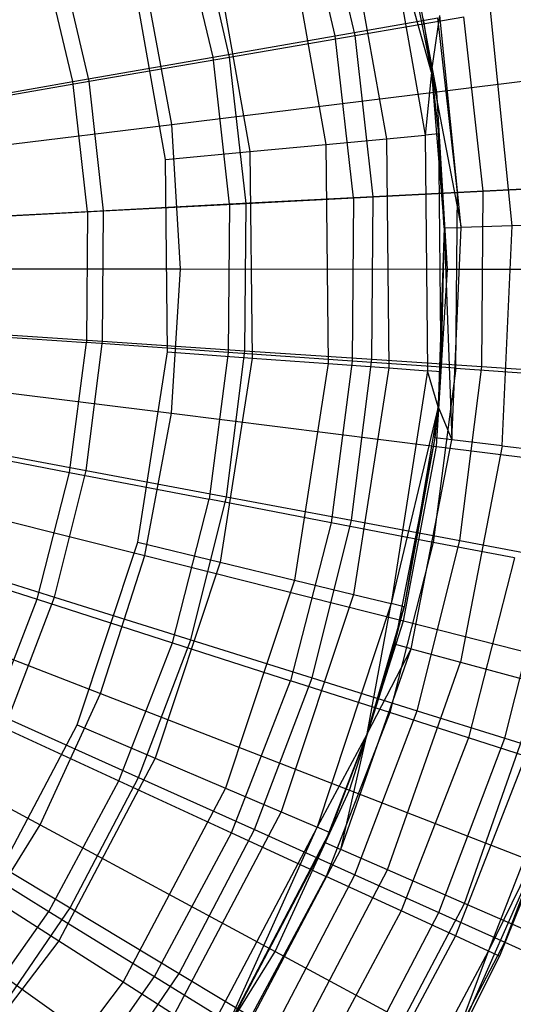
# Model space of a CAD drawing. Extents: x 0.1 to 26.5, y -19.1 to 0.
# Tile 148 of 256: x 14.423 to 14.963, y -12.584 to -11.507. Entities that reach past the tile are written whole.
import ezdxf

# ---------------------------------------------------------------- set-up
doc = ezdxf.new("R2010")
doc.units = 0
doc.header["$LTSCALE"] = 2.54
doc.layers.get('0').update_dxf_attribs({"linetype": 'CONTINUOUS'})

# ---------------------------------------------------------------- blocks, each defined once
blk = doc.blocks.new('7777_STL')
at = {"color": 0}
for p, q in [((14.7683, -11.5248, 26.4234), (14.7272, -11.3512, 26.4234)), ((14.7683, -11.5248, 26.4234), (14.7272, -11.3512, 26.4234)), ((14.79, -11.5244, 26.284), (14.7496, -11.3516, 26.284)), ((14.79, -11.5244, 26.284), (14.7496, -11.3516, 26.284)), ((14.8736, -11.5649, 30.461), (14.8216, -11.3796, 30.3683)), ((14.8216, -11.3796, 30.3683), (14.8667, -11.6334, 30.3683)), ((14.8736, -11.5649, 30.461), (14.8216, -11.3796, 30.3683)), ((14.8216, -11.3796, 30.3683), (14.8667, -11.6334, 30.3683)), ((14.8358, -11.3759, 30.461), (14.8736, -11.5649, 30.461)), ((14.8358, -11.3759, 30.461), (14.8736, -11.5649, 30.461)), ((14.6346, -11.5481, 26.2518), (14.5972, -11.3905, 26.2518)), ((14.6346, -11.5481, 26.2518), (14.5972, -11.3905, 26.2518)), ((14.6528, -11.548, 26.1246), (14.6162, -11.3912, 26.1246)), ((14.6528, -11.548, 26.1246), (14.6162, -11.3912, 26.1246)), ((14.7804, -11.3905, 30.2847), (14.8243, -11.6373, 30.2847)), ((14.7804, -11.3905, 30.2847), (14.8243, -11.6373, 30.2847)), ((14.8794, -11.5859, 37.5405), (14.8439, -11.3949, 37.5405)), ((14.8794, -11.5859, 37.5405), (14.8439, -11.3949, 37.5405)), ((14.7163, -11.4075, 30.2183), (14.7582, -11.6435, 30.2183)), ((14.7163, -11.4075, 30.2183), (14.7582, -11.6435, 30.2183)), ((14.4813, -11.5748, 26.0979), (14.4483, -11.4354, 26.0979)), ((14.4813, -11.5748, 26.0979), (14.4483, -11.4354, 26.0979)), ((14.499, -11.5745, 25.9817), (14.4666, -11.4356, 25.9817)), ((14.499, -11.5745, 25.9817), (14.4666, -11.4356, 25.9817)), ((14.6354, -11.4288, 30.1757), (14.6749, -11.6513, 30.1757)), ((14.6354, -11.4288, 30.1757), (14.6749, -11.6513, 30.1757)), ((14.5826, -11.6599, 30.161), (14.5458, -11.4525, 30.161)), ((14.5826, -11.6599, 30.161), (14.5458, -11.4525, 30.161)), ((14.5894, -11.6216, 37.6944), (14.5605, -11.4659, 37.6944)), ((14.5894, -11.6216, 37.6944), (14.5605, -11.4659, 37.6944)), ((14.9619, -11.7327, 31.841), (14.9377, -11.4931, 31.841)), ((14.9619, -11.7327, 31.841), (14.9377, -11.4931, 31.841)), ((14.7683, -11.5248, 26.4234), (14.8806, -11.5052, 26.6103)), ((14.7683, -11.5248, 26.4234), (14.8806, -11.5052, 26.6103)), ((14.79, -11.5244, 26.284), (14.9089, -11.504, 26.4579)), ((14.79, -11.5244, 26.284), (14.9089, -11.504, 26.4579)), ((14.8644, -11.506, 31.2736), (14.8736, -11.5649, 31.2736)), ((14.8644, -11.506, 31.2736), (14.8736, -11.5649, 31.2736)), ((14.8644, -11.506, 31.2736), (14.8736, -11.5649, 30.461)), ((14.8644, -11.506, 31.2736), (14.8736, -11.5649, 30.461)), ((14.8736, -11.5649, 31.2736), (14.8828, -11.5027, 31.5597)), ((14.8736, -11.5649, 31.2736), (14.8828, -11.5027, 31.5597)), ((14.902, -11.6961, 26.6103), (14.8806, -11.5052, 26.6103)), ((14.902, -11.6961, 26.6103), (14.8806, -11.5052, 26.6103)), ((14.9062, -11.7342, 31.5597), (14.8828, -11.5027, 31.5597)), ((14.9062, -11.7342, 31.5597), (14.8828, -11.5027, 31.5597)), ((14.9301, -11.6947, 26.4579), (14.9089, -11.504, 26.4579)), ((14.9301, -11.6947, 26.4579), (14.9089, -11.504, 26.4579)), ((14.6346, -11.5481, 26.2518), (14.7683, -11.5248, 26.4234)), ((14.6346, -11.5481, 26.2518), (14.7683, -11.5248, 26.4234)), ((14.6528, -11.548, 26.1246), (14.79, -11.5244, 26.284)), ((14.6528, -11.548, 26.1246), (14.79, -11.5244, 26.284)), ((14.7883, -11.702, 26.4234), (14.7683, -11.5248, 26.4234)), ((14.7883, -11.702, 26.4234), (14.7683, -11.5248, 26.4234)), ((14.8097, -11.7009, 26.284), (14.79, -11.5244, 26.284)), ((14.8097, -11.7009, 26.284), (14.79, -11.5244, 26.284)), ((14.4813, -11.5748, 26.0979), (14.6346, -11.5481, 26.2518)), ((14.4813, -11.5748, 26.0979), (14.6346, -11.5481, 26.2518)), ((14.499, -11.5745, 25.9817), (14.6528, -11.548, 26.1246)), ((14.499, -11.5745, 25.9817), (14.6528, -11.548, 26.1246)), ((14.6527, -11.709, 26.2518), (14.6346, -11.5481, 26.2518)), ((14.6527, -11.709, 26.2518), (14.6346, -11.5481, 26.2518)), ((14.6707, -11.7081, 26.1246), (14.6528, -11.548, 26.1246)), ((14.6707, -11.7081, 26.1246), (14.6528, -11.548, 26.1246)), ((14.8794, -11.5859, 37.5405), (15.1493, -11.5528, 37.3532)), ((14.8794, -11.5859, 37.5405), (15.1493, -11.5528, 37.3532)), ((14.3108, -11.6045, 25.964), (14.4813, -11.5748, 26.0979)), ((14.3108, -11.6045, 25.964), (14.4813, -11.5748, 26.0979)), ((14.3305, -11.6034, 25.857), (14.499, -11.5745, 25.9817)), ((14.3305, -11.6034, 25.857), (14.499, -11.5745, 25.9817)), ((14.4973, -11.7171, 26.0979), (14.4813, -11.5748, 26.0979)), ((14.4973, -11.7171, 26.0979), (14.4813, -11.5748, 26.0979)), ((14.5148, -11.7162, 25.9817), (14.499, -11.5745, 25.9817)), ((14.5148, -11.7162, 25.9817), (14.499, -11.5745, 25.9817)), ((14.8736, -11.5649, 30.461), (14.8667, -11.6334, 30.3683)), ((14.8736, -11.5649, 30.461), (14.8667, -11.6334, 30.3683)), ((14.8736, -11.5649, 31.2736), (14.9062, -11.7342, 31.5597)), ((14.8736, -11.5649, 31.2736), (14.9062, -11.7342, 31.5597)), ((14.8736, -11.5649, 31.2736), (14.8875, -11.7347, 31.2736)), ((14.8736, -11.5649, 31.2736), (14.8875, -11.7347, 31.2736)), ((14.8736, -11.5649, 31.2736), (14.8813, -11.632, 30.461)), ((14.8736, -11.5649, 31.2736), (14.8813, -11.632, 30.461)), ((14.8736, -11.5649, 31.2736), (14.8736, -11.5649, 30.461)), ((14.8736, -11.5649, 30.461), (14.8813, -11.632, 30.461)), ((14.8736, -11.5649, 31.2736), (14.8736, -11.5649, 30.461)), ((14.8736, -11.5649, 30.461), (14.8813, -11.632, 30.461)), ((14.5894, -11.6216, 37.6944), (14.8794, -11.5859, 37.5405)), ((14.5894, -11.6216, 37.6944), (14.8794, -11.5859, 37.5405)), ((14.8911, -11.7799, 37.5405), (14.8794, -11.5859, 37.5405)), ((14.8911, -11.7799, 37.5405), (14.8794, -11.5859, 37.5405)), ((14.2835, -11.6591, 37.8127), (14.5894, -11.6216, 37.6944)), ((14.2835, -11.6591, 37.8127), (14.5894, -11.6216, 37.6944)), ((14.599, -11.7796, 37.6944), (14.5894, -11.6216, 37.6944)), ((14.599, -11.7796, 37.6944), (14.5894, -11.6216, 37.6944)), ((14.7582, -11.6435, 30.2183), (14.8243, -11.6373, 30.2847)), ((14.7582, -11.6435, 30.2183), (14.8243, -11.6373, 30.2847)), ((14.8243, -11.6373, 30.2847), (14.8667, -11.6334, 30.3683)), ((14.8243, -11.6373, 30.2847), (14.8667, -11.6334, 30.3683)), ((14.8243, -11.6373, 30.2847), (14.8269, -11.888, 30.2847)), ((14.8243, -11.6373, 30.2847), (14.8269, -11.888, 30.2847)), ((14.8813, -11.632, 30.461), (14.8667, -11.6334, 30.3683)), ((14.8813, -11.632, 30.461), (14.8667, -11.6334, 30.3683)), ((14.8667, -11.6334, 30.3683), (14.8694, -11.891, 30.3683)), ((14.8667, -11.6334, 30.3683), (14.8694, -11.891, 30.3683)), ((14.8875, -11.7347, 31.2736), (14.8813, -11.632, 30.461)), ((14.8813, -11.632, 30.461), (14.884, -11.8921, 30.461)), ((14.8875, -11.7347, 31.2736), (14.8813, -11.632, 30.461)), ((14.8813, -11.632, 30.461), (14.884, -11.8921, 30.461)), ((14.6749, -11.6513, 30.1757), (14.7582, -11.6435, 30.2183)), ((14.6749, -11.6513, 30.1757), (14.7582, -11.6435, 30.2183)), ((14.7582, -11.6435, 30.2183), (14.7607, -11.8832, 30.2183)), ((14.7582, -11.6435, 30.2183), (14.7607, -11.8832, 30.2183)), ((14.5826, -11.6599, 30.161), (14.6749, -11.6513, 30.1757)), ((14.5826, -11.6599, 30.161), (14.6749, -11.6513, 30.1757)), ((14.5848, -11.8704, 30.161), (14.5826, -11.6599, 30.161)), ((14.5848, -11.8704, 30.161), (14.5826, -11.6599, 30.161)), ((14.6749, -11.6513, 30.1757), (14.6773, -11.8771, 30.1757)), ((14.6749, -11.6513, 30.1757), (14.6773, -11.8771, 30.1757)), ((14.9923, -11.6915, 26.8096), (14.902, -11.6961, 26.6103)), ((14.9923, -11.6915, 26.8096), (14.902, -11.6961, 26.6103)), ((14.9301, -11.6947, 26.4579), (15.0305, -11.6895, 26.6442)), ((14.9301, -11.6947, 26.4579), (15.0305, -11.6895, 26.6442)), ((14.7883, -11.702, 26.4234), (14.6527, -11.709, 26.2518)), ((14.7883, -11.702, 26.4234), (14.6527, -11.709, 26.2518)), ((14.6707, -11.7081, 26.1246), (14.8097, -11.7009, 26.284)), ((14.6707, -11.7081, 26.1246), (14.8097, -11.7009, 26.284)), ((14.7883, -11.702, 26.4234), (14.7867, -11.8804, 26.4234)), ((14.7883, -11.702, 26.4234), (14.7867, -11.8804, 26.4234)), ((14.902, -11.6961, 26.6103), (14.7883, -11.702, 26.4234)), ((14.902, -11.6961, 26.6103), (14.7883, -11.702, 26.4234)), ((14.8083, -11.8785, 26.284), (14.8097, -11.7009, 26.284)), ((14.8083, -11.8785, 26.284), (14.8097, -11.7009, 26.284)), ((14.8097, -11.7009, 26.284), (14.9301, -11.6947, 26.4579)), ((14.8097, -11.7009, 26.284), (14.9301, -11.6947, 26.4579)), ((14.9004, -11.8882, 26.6103), (14.902, -11.6961, 26.6103)), ((14.9004, -11.8882, 26.6103), (14.902, -11.6961, 26.6103)), ((14.9287, -11.8865, 26.4579), (14.9301, -11.6947, 26.4579)), ((14.9287, -11.8865, 26.4579), (14.9301, -11.6947, 26.4579)), ((14.6527, -11.709, 26.2518), (14.4973, -11.7171, 26.0979)), ((14.6527, -11.709, 26.2518), (14.4973, -11.7171, 26.0979)), ((14.5148, -11.7162, 25.9817), (14.6707, -11.7081, 26.1246)), ((14.5148, -11.7162, 25.9817), (14.6707, -11.7081, 26.1246)), ((14.6527, -11.709, 26.2518), (14.6513, -11.871, 26.2518)), ((14.6527, -11.709, 26.2518), (14.6513, -11.871, 26.2518)), ((14.6695, -11.8692, 26.1246), (14.6707, -11.7081, 26.1246)), ((14.6695, -11.8692, 26.1246), (14.6707, -11.7081, 26.1246)), ((14.4973, -11.7171, 26.0979), (14.3245, -11.726, 25.964)), ((14.4973, -11.7171, 26.0979), (14.3245, -11.726, 25.964)), ((14.3441, -11.725, 25.857), (14.5148, -11.7162, 25.9817)), ((14.3441, -11.725, 25.857), (14.5148, -11.7162, 25.9817)), ((14.4973, -11.7171, 26.0979), (14.4961, -11.8603, 26.0979)), ((14.4973, -11.7171, 26.0979), (14.4961, -11.8603, 26.0979)), ((14.5137, -11.8587, 25.9817), (14.5148, -11.7162, 25.9817)), ((14.5137, -11.8587, 25.9817), (14.5148, -11.7162, 25.9817)), ((14.8875, -11.7347, 31.2736), (14.8808, -11.9305, 31.2736)), ((14.8875, -11.7347, 31.2736), (14.8808, -11.9305, 31.2736)), ((14.8875, -11.7347, 31.2736), (14.884, -11.8921, 30.461)), ((14.8875, -11.7347, 31.2736), (14.884, -11.8921, 30.461)), ((14.8875, -11.7347, 31.2736), (14.9062, -11.7342, 31.5597)), ((14.8875, -11.7347, 31.2736), (14.9062, -11.7342, 31.5597)), ((14.8875, -11.7347, 31.2736), (14.8957, -11.9666, 31.5597)), ((14.8875, -11.7347, 31.2736), (14.8957, -11.9666, 31.5597)), ((14.8957, -11.9666, 31.5597), (14.9062, -11.7342, 31.5597)), ((14.8957, -11.9666, 31.5597), (14.9062, -11.7342, 31.5597)), ((14.9619, -11.7327, 31.841), (14.9062, -11.7342, 31.5597)), ((14.9619, -11.7327, 31.841), (14.9062, -11.7342, 31.5597)), ((14.951, -11.9732, 31.841), (14.9619, -11.7327, 31.841)), ((14.951, -11.9732, 31.841), (14.9619, -11.7327, 31.841)), ((15.0538, -11.7301, 32.1126), (14.9619, -11.7327, 31.841)), ((15.0538, -11.7301, 32.1126), (14.9619, -11.7327, 31.841)), ((14.2908, -11.7793, 37.8127), (14.599, -11.7796, 37.6944)), ((14.2908, -11.7793, 37.8127), (14.599, -11.7796, 37.6944)), ((14.5891, -11.9376, 37.6944), (14.599, -11.7796, 37.6944)), ((14.5891, -11.9376, 37.6944), (14.599, -11.7796, 37.6944)), ((14.599, -11.7796, 37.6944), (14.8911, -11.7799, 37.5405)), ((14.599, -11.7796, 37.6944), (14.8911, -11.7799, 37.5405)), ((14.879, -11.9738, 37.5405), (14.8911, -11.7799, 37.5405)), ((14.879, -11.9738, 37.5405), (14.8911, -11.7799, 37.5405)), ((14.8911, -11.7799, 37.5405), (15.1631, -11.7801, 37.3532)), ((14.8911, -11.7799, 37.5405), (15.1631, -11.7801, 37.3532)), ((14.3234, -11.8483, 25.964), (14.4961, -11.8603, 26.0979)), ((14.3234, -11.8483, 25.964), (14.4961, -11.8603, 26.0979)), ((14.3431, -11.8473, 25.857), (14.5137, -11.8587, 25.9817)), ((14.3431, -11.8473, 25.857), (14.5137, -11.8587, 25.9817)), ((14.4776, -12.0022, 26.0979), (14.4961, -11.8603, 26.0979)), ((14.4776, -12.0022, 26.0979), (14.4961, -11.8603, 26.0979)), ((14.4958, -12.0002, 25.9817), (14.5137, -11.8587, 25.9817)), ((14.4958, -12.0002, 25.9817), (14.5137, -11.8587, 25.9817)), ((14.6513, -11.871, 26.2518), (14.4961, -11.8603, 26.0979)), ((14.6513, -11.871, 26.2518), (14.4961, -11.8603, 26.0979)), ((14.5137, -11.8587, 25.9817), (14.6695, -11.8692, 26.1246)), ((14.5137, -11.8587, 25.9817), (14.6695, -11.8692, 26.1246)), ((14.5523, -12.0785, 30.161), (14.5848, -11.8704, 30.161)), ((14.5523, -12.0785, 30.161), (14.5848, -11.8704, 30.161)), ((14.5848, -11.8704, 30.161), (14.6773, -11.8771, 30.1757)), ((14.5848, -11.8704, 30.161), (14.6773, -11.8771, 30.1757)), ((14.6513, -11.871, 26.2518), (14.6304, -12.0316, 26.2518)), ((14.6513, -11.871, 26.2518), (14.6304, -12.0316, 26.2518)), ((14.6773, -11.8771, 30.1757), (14.6424, -12.1003, 30.1757)), ((14.6773, -11.8771, 30.1757), (14.6424, -12.1003, 30.1757)), ((14.6492, -12.0289, 26.1246), (14.6695, -11.8692, 26.1246)), ((14.6492, -12.0289, 26.1246), (14.6695, -11.8692, 26.1246)), ((14.7867, -11.8804, 26.4234), (14.6513, -11.871, 26.2518)), ((14.7867, -11.8804, 26.4234), (14.6513, -11.871, 26.2518)), ((14.6695, -11.8692, 26.1246), (14.8083, -11.8785, 26.284)), ((14.6695, -11.8692, 26.1246), (14.8083, -11.8785, 26.284)), ((14.6773, -11.8771, 30.1757), (14.7607, -11.8832, 30.2183)), ((14.6773, -11.8771, 30.1757), (14.7607, -11.8832, 30.2183)), ((14.7607, -11.8832, 30.2183), (14.7237, -12.12, 30.2183)), ((14.7607, -11.8832, 30.2183), (14.7237, -12.12, 30.2183)), ((14.7607, -11.8832, 30.2183), (14.8269, -11.888, 30.2847)), ((14.7607, -11.8832, 30.2183), (14.8269, -11.888, 30.2847)), ((14.7867, -11.8804, 26.4234), (14.7637, -12.0573, 26.4234)), ((14.7867, -11.8804, 26.4234), (14.7637, -12.0573, 26.4234)), ((14.786, -12.0546, 26.284), (14.8083, -11.8785, 26.284)), ((14.786, -12.0546, 26.284), (14.8083, -11.8785, 26.284)), ((14.9004, -11.8882, 26.6103), (14.7867, -11.8804, 26.4234)), ((14.9004, -11.8882, 26.6103), (14.7867, -11.8804, 26.4234)), ((14.8083, -11.8785, 26.284), (14.9287, -11.8865, 26.4579)), ((14.8083, -11.8785, 26.284), (14.9287, -11.8865, 26.4579)), ((14.9045, -12.0768, 26.4579), (14.9287, -11.8865, 26.4579)), ((14.9045, -12.0768, 26.4579), (14.9287, -11.8865, 26.4579)), ((14.9287, -11.8865, 26.4579), (15.029, -11.8932, 26.6442)), ((14.9287, -11.8865, 26.4579), (15.029, -11.8932, 26.6442)), ((14.8269, -11.888, 30.2847), (14.7882, -12.1356, 30.2847)), ((14.8269, -11.888, 30.2847), (14.7882, -12.1356, 30.2847)), ((14.8269, -11.888, 30.2847), (14.8694, -11.891, 30.3683)), ((14.8269, -11.888, 30.2847), (14.8694, -11.891, 30.3683)), ((14.8694, -11.891, 30.3683), (14.8296, -12.1457, 30.3683)), ((14.8694, -11.891, 30.3683), (14.8296, -12.1457, 30.3683)), ((14.8808, -11.9305, 30.461), (14.8694, -11.891, 30.3683)), ((14.8808, -11.9305, 30.461), (14.8694, -11.891, 30.3683)), ((14.884, -11.8921, 30.461), (14.8694, -11.891, 30.3683)), ((14.884, -11.8921, 30.461), (14.8694, -11.891, 30.3683)), ((14.9004, -11.8882, 26.6103), (14.8756, -12.0788, 26.6103)), ((14.9004, -11.8882, 26.6103), (14.8756, -12.0788, 26.6103)), ((14.8808, -11.9305, 31.2736), (14.884, -11.8921, 30.461)), ((14.884, -11.8921, 30.461), (14.8808, -11.9305, 30.461)), ((14.8808, -11.9305, 31.2736), (14.884, -11.8921, 30.461)), ((14.884, -11.8921, 30.461), (14.8808, -11.9305, 30.461)), ((14.9004, -11.8882, 26.6103), (14.9906, -11.8945, 26.8096)), ((14.9004, -11.8882, 26.6103), (14.9906, -11.8945, 26.8096)), ((14.2832, -11.8994, 37.8127), (14.5891, -11.9376, 37.6944)), ((14.2832, -11.8994, 37.8127), (14.5891, -11.9376, 37.6944)), ((14.8808, -11.9305, 30.461), (14.8296, -12.1457, 30.3683)), ((14.8808, -11.9305, 30.461), (14.8296, -12.1457, 30.3683)), ((14.8808, -11.9305, 30.461), (14.8439, -12.1491, 30.461)), ((14.8808, -11.9305, 30.461), (14.8439, -12.1491, 30.461)), ((14.8808, -11.9305, 31.2736), (14.8771, -11.9644, 31.2736)), ((14.8771, -11.9644, 31.2736), (14.8808, -11.9305, 30.461)), ((14.8771, -11.9644, 31.2736), (14.8808, -11.9305, 30.461)), ((14.8808, -11.9305, 31.2736), (14.8771, -11.9644, 31.2736)), ((14.8808, -11.9305, 31.2736), (14.8957, -11.9666, 31.5597)), ((14.8808, -11.9305, 31.2736), (14.8957, -11.9666, 31.5597)), ((14.8808, -11.9305, 31.2736), (14.8808, -11.9305, 30.461)), ((14.8808, -11.9305, 31.2736), (14.8808, -11.9305, 30.461)), ((14.5599, -12.0932, 37.6944), (14.5891, -11.9376, 37.6944)), ((14.5599, -12.0932, 37.6944), (14.5891, -11.9376, 37.6944)), ((14.5891, -11.9376, 37.6944), (14.879, -11.9738, 37.5405)), ((14.5891, -11.9376, 37.6944), (14.879, -11.9738, 37.5405)), ((14.3076, -11.9696, 25.964), (14.4776, -12.0022, 26.0979)), ((14.3076, -11.9696, 25.964), (14.4776, -12.0022, 26.0979)), ((14.3278, -11.9686, 25.857), (14.4958, -12.0002, 25.9817)), ((14.3278, -11.9686, 25.857), (14.4958, -12.0002, 25.9817)), ((14.8771, -11.9644, 31.2736), (14.8333, -12.1902, 31.2736)), ((14.8771, -11.9644, 31.2736), (14.8333, -12.1902, 31.2736)), ((14.8431, -12.1647, 37.5405), (14.879, -11.9738, 37.5405)), ((14.8431, -12.1647, 37.5405), (14.879, -11.9738, 37.5405)), ((14.8771, -11.9644, 31.2736), (14.8439, -12.1491, 30.461)), ((14.8771, -11.9644, 31.2736), (14.8439, -12.1491, 30.461)), ((14.8514, -12.1951, 31.5597), (14.8957, -11.9666, 31.5597)), ((14.8514, -12.1951, 31.5597), (14.8957, -11.9666, 31.5597)), ((14.8957, -11.9666, 31.5597), (14.8771, -11.9644, 31.2736)), ((14.8957, -11.9666, 31.5597), (14.8771, -11.9644, 31.2736)), ((14.879, -11.9738, 37.5405), (15.1489, -12.0075, 37.3532)), ((14.879, -11.9738, 37.5405), (15.1489, -12.0075, 37.3532)), ((14.951, -11.9732, 31.841), (14.8957, -11.9666, 31.5597)), ((14.951, -11.9732, 31.841), (14.8957, -11.9666, 31.5597)), ((14.951, -11.9732, 31.841), (14.9052, -12.2096, 31.841)), ((14.951, -11.9732, 31.841), (14.9052, -12.2096, 31.841)), ((14.951, -11.9732, 31.841), (15.0422, -11.9841, 32.1126)), ((14.951, -11.9732, 31.841), (15.0422, -11.9841, 32.1126)), ((14.4421, -12.141, 26.0979), (14.4776, -12.0022, 26.0979)), ((14.4421, -12.141, 26.0979), (14.4776, -12.0022, 26.0979)), ((14.4613, -12.1385, 25.9817), (14.4958, -12.0002, 25.9817)), ((14.4613, -12.1385, 25.9817), (14.4958, -12.0002, 25.9817)), ((14.4776, -12.0022, 26.0979), (14.6304, -12.0316, 26.2518)), ((14.4776, -12.0022, 26.0979), (14.6304, -12.0316, 26.2518)), ((14.4958, -12.0002, 25.9817), (14.6492, -12.0289, 26.1246)), ((14.4958, -12.0002, 25.9817), (14.6492, -12.0289, 26.1246)), ((14.261, -12.0177, 37.8127), (14.5599, -12.0932, 37.6944)), ((14.261, -12.0177, 37.8127), (14.5599, -12.0932, 37.6944)), ((14.5902, -12.1886, 26.2518), (14.6304, -12.0316, 26.2518)), ((14.5902, -12.1886, 26.2518), (14.6304, -12.0316, 26.2518)), ((14.6102, -12.1852, 26.1246), (14.6492, -12.0289, 26.1246)), ((14.6102, -12.1852, 26.1246), (14.6492, -12.0289, 26.1246)), ((14.7637, -12.0573, 26.4234), (14.6304, -12.0316, 26.2518)), ((14.7637, -12.0573, 26.4234), (14.6304, -12.0316, 26.2518)), ((14.6492, -12.0289, 26.1246), (14.786, -12.0546, 26.284)), ((14.6492, -12.0289, 26.1246), (14.786, -12.0546, 26.284)), ((14.7637, -12.0573, 26.4234), (14.7195, -12.2301, 26.4234)), ((14.7637, -12.0573, 26.4234), (14.7195, -12.2301, 26.4234)), ((14.743, -12.2269, 26.284), (14.786, -12.0546, 26.284)), ((14.743, -12.2269, 26.284), (14.786, -12.0546, 26.284)), ((14.8756, -12.0788, 26.6103), (14.7637, -12.0573, 26.4234)), ((14.8756, -12.0788, 26.6103), (14.7637, -12.0573, 26.4234)), ((14.786, -12.0546, 26.284), (14.9045, -12.0768, 26.4579)), ((14.786, -12.0546, 26.284), (14.9045, -12.0768, 26.4579)), ((14.486, -12.2784, 30.161), (14.5523, -12.0785, 30.161)), ((14.486, -12.2784, 30.161), (14.5523, -12.0785, 30.161)), ((14.5523, -12.0785, 30.161), (14.6424, -12.1003, 30.1757)), ((14.5523, -12.0785, 30.161), (14.6424, -12.1003, 30.1757)), ((14.8756, -12.0788, 26.6103), (14.8279, -12.2649, 26.6103)), ((14.8756, -12.0788, 26.6103), (14.8279, -12.2649, 26.6103)), ((14.8581, -12.263, 26.4579), (14.9045, -12.0768, 26.4579)), ((14.8581, -12.263, 26.4579), (14.9045, -12.0768, 26.4579)), ((14.9643, -12.0958, 26.8096), (14.8756, -12.0788, 26.6103)), ((14.9643, -12.0958, 26.8096), (14.8756, -12.0788, 26.6103)), ((14.9045, -12.0768, 26.4579), (15.0033, -12.0954, 26.6442)), ((14.9045, -12.0768, 26.4579), (15.0033, -12.0954, 26.6442)), ((14.2773, -12.088, 25.964), (14.4421, -12.141, 26.0979)), ((14.2773, -12.088, 25.964), (14.4421, -12.141, 26.0979)), ((14.2981, -12.0873, 25.857), (14.4613, -12.1385, 25.9817)), ((14.2981, -12.0873, 25.857), (14.4613, -12.1385, 25.9817)), ((14.5117, -12.244, 37.6944), (14.5599, -12.0932, 37.6944)), ((14.5117, -12.244, 37.6944), (14.5599, -12.0932, 37.6944)), ((14.5599, -12.0932, 37.6944), (14.8431, -12.1647, 37.5405)), ((14.5599, -12.0932, 37.6944), (14.8431, -12.1647, 37.5405)), ((14.6424, -12.1003, 30.1757), (14.5713, -12.3147, 30.1757)), ((14.6424, -12.1003, 30.1757), (14.5713, -12.3147, 30.1757)), ((14.6424, -12.1003, 30.1757), (14.7237, -12.12, 30.2183)), ((14.6424, -12.1003, 30.1757), (14.7237, -12.12, 30.2183)), ((14.9643, -12.0958, 26.8096), (14.914, -12.2926, 26.8096)), ((14.9643, -12.0958, 26.8096), (14.914, -12.2926, 26.8096)), ((14.954, -12.293, 26.6442), (15.0033, -12.0954, 26.6442)), ((14.954, -12.293, 26.6442), (15.0033, -12.0954, 26.6442)), ((14.7237, -12.12, 30.2183), (14.6482, -12.3475, 30.2183)), ((14.7237, -12.12, 30.2183), (14.6482, -12.3475, 30.2183)), ((14.7237, -12.12, 30.2183), (14.7882, -12.1356, 30.2847)), ((14.7237, -12.12, 30.2183), (14.7882, -12.1356, 30.2847)), ((14.2244, -12.1324, 37.8127), (14.5117, -12.244, 37.6944)), ((14.2244, -12.1324, 37.8127), (14.5117, -12.244, 37.6944)), ((14.3902, -12.2744, 26.0979), (14.4421, -12.141, 26.0979)), ((14.3902, -12.2744, 26.0979), (14.4421, -12.141, 26.0979)), ((14.4106, -12.2718, 25.9817), (14.4613, -12.1385, 25.9817)), ((14.4106, -12.2718, 25.9817), (14.4613, -12.1385, 25.9817)), ((14.4421, -12.141, 26.0979), (14.5902, -12.1886, 26.2518)), ((14.4421, -12.141, 26.0979), (14.5902, -12.1886, 26.2518)), ((14.4613, -12.1385, 25.9817), (14.6102, -12.1852, 26.1246)), ((14.4613, -12.1385, 25.9817), (14.6102, -12.1852, 26.1246)), ((14.7882, -12.1356, 30.2847), (14.7093, -12.3735, 30.2847)), ((14.7882, -12.1356, 30.2847), (14.7093, -12.3735, 30.2847)), ((14.8296, -12.1457, 30.3683), (14.7485, -12.3902, 30.3683)), ((14.8296, -12.1457, 30.3683), (14.7485, -12.3902, 30.3683)), ((14.7882, -12.1356, 30.2847), (14.8296, -12.1457, 30.3683)), ((14.7882, -12.1356, 30.2847), (14.8296, -12.1457, 30.3683)), ((14.8034, -12.288, 30.461), (14.8296, -12.1457, 30.3683)), ((14.8034, -12.288, 30.461), (14.8296, -12.1457, 30.3683)), ((14.8439, -12.1491, 30.461), (14.8296, -12.1457, 30.3683)), ((14.8439, -12.1491, 30.461), (14.8296, -12.1457, 30.3683)), ((14.8034, -12.288, 31.2736), (14.8439, -12.1491, 30.461)), ((14.8439, -12.1491, 30.461), (14.8034, -12.288, 30.461)), ((14.8034, -12.288, 31.2736), (14.8439, -12.1491, 30.461)), ((14.8439, -12.1491, 30.461), (14.8034, -12.288, 30.461)), ((14.8333, -12.1902, 31.2736), (14.8439, -12.1491, 30.461)), ((14.8333, -12.1902, 31.2736), (14.8439, -12.1491, 30.461)), ((14.784, -12.3498, 37.5405), (14.8431, -12.1647, 37.5405)), ((14.784, -12.3498, 37.5405), (14.8431, -12.1647, 37.5405)), ((14.8431, -12.1647, 37.5405), (15.1068, -12.2313, 37.3532)), ((14.8431, -12.1647, 37.5405), (15.1068, -12.2313, 37.3532)), ((14.5315, -12.3395, 26.2518), (14.5902, -12.1886, 26.2518)), ((14.5315, -12.3395, 26.2518), (14.5902, -12.1886, 26.2518)), ((14.553, -12.3357, 26.1246), (14.6102, -12.1852, 26.1246)), ((14.553, -12.3357, 26.1246), (14.6102, -12.1852, 26.1246)), ((14.5902, -12.1886, 26.2518), (14.7195, -12.2301, 26.4234)), ((14.5902, -12.1886, 26.2518), (14.7195, -12.2301, 26.4234)), ((14.6102, -12.1852, 26.1246), (14.743, -12.2269, 26.284)), ((14.6102, -12.1852, 26.1246), (14.743, -12.2269, 26.284)), ((14.7743, -12.4146, 31.5597), (14.8514, -12.1951, 31.5597)), ((14.7743, -12.4146, 31.5597), (14.8514, -12.1951, 31.5597)), ((14.8333, -12.1902, 31.2736), (14.8034, -12.288, 31.2736)), ((14.8333, -12.1902, 31.2736), (14.8034, -12.288, 31.2736)), ((14.8034, -12.288, 31.2736), (14.8514, -12.1951, 31.5597)), ((14.8034, -12.288, 31.2736), (14.8514, -12.1951, 31.5597)), ((14.8514, -12.1951, 31.5597), (14.8333, -12.1902, 31.2736)), ((14.8514, -12.1951, 31.5597), (14.8333, -12.1902, 31.2736)), ((14.8514, -12.1951, 31.5597), (14.9052, -12.2096, 31.841)), ((14.8514, -12.1951, 31.5597), (14.9052, -12.2096, 31.841)), ((14.8254, -12.4368, 31.841), (14.9052, -12.2096, 31.841)), ((14.8254, -12.4368, 31.841), (14.9052, -12.2096, 31.841)), ((14.9052, -12.2096, 31.841), (14.9938, -12.2337, 32.1126)), ((14.9052, -12.2096, 31.841), (14.9938, -12.2337, 32.1126)), ((14.6548, -12.3963, 26.4234), (14.7195, -12.2301, 26.4234)), ((14.6548, -12.3963, 26.4234), (14.7195, -12.2301, 26.4234)), ((14.6799, -12.3928, 26.284), (14.743, -12.2269, 26.284)), ((14.6799, -12.3928, 26.284), (14.743, -12.2269, 26.284)), ((14.8279, -12.2649, 26.6103), (14.7195, -12.2301, 26.4234)), ((14.8279, -12.2649, 26.6103), (14.7195, -12.2301, 26.4234)), ((14.743, -12.2269, 26.284), (14.8581, -12.263, 26.4579)), ((14.743, -12.2269, 26.284), (14.8581, -12.263, 26.4579)), ((14.174, -12.2417, 37.8127), (14.4454, -12.3878, 37.6944)), ((14.174, -12.2417, 37.8127), (14.4454, -12.3878, 37.6944)), ((14.9096, -12.4735, 32.1126), (14.9938, -12.2337, 32.1126)), ((14.9096, -12.4735, 32.1126), (14.9938, -12.2337, 32.1126)), ((14.4454, -12.3878, 37.6944), (14.5117, -12.244, 37.6944)), ((14.4454, -12.3878, 37.6944), (14.5117, -12.244, 37.6944)), ((14.5117, -12.244, 37.6944), (14.784, -12.3498, 37.5405)), ((14.5117, -12.244, 37.6944), (14.784, -12.3498, 37.5405)), ((14.7899, -12.4423, 26.4579), (14.8581, -12.263, 26.4579)), ((14.7899, -12.4423, 26.4579), (14.8581, -12.263, 26.4579)), ((14.8581, -12.263, 26.4579), (14.954, -12.293, 26.6442)), ((14.8581, -12.263, 26.4579), (14.954, -12.293, 26.6442)), ((14.3902, -12.2744, 26.0979), (14.5315, -12.3395, 26.2518)), ((14.3902, -12.2744, 26.0979), (14.5315, -12.3395, 26.2518)), ((14.4106, -12.2718, 25.9817), (14.553, -12.3357, 26.1246)), ((14.4106, -12.2718, 25.9817), (14.553, -12.3357, 26.1246)), ((14.8279, -12.2649, 26.6103), (14.7583, -12.444, 26.6103)), ((14.8279, -12.2649, 26.6103), (14.7583, -12.444, 26.6103)), ((14.914, -12.2926, 26.8096), (14.8279, -12.2649, 26.6103)), ((14.914, -12.2926, 26.8096), (14.8279, -12.2649, 26.6103)), ((14.3877, -12.4646, 30.161), (14.486, -12.2784, 30.161)), ((14.3877, -12.4646, 30.161), (14.486, -12.2784, 30.161)), ((14.486, -12.2784, 30.161), (14.5713, -12.3147, 30.1757)), ((14.486, -12.2784, 30.161), (14.5713, -12.3147, 30.1757)), ((14.8034, -12.288, 30.461), (14.7485, -12.3902, 30.3683)), ((14.8034, -12.288, 30.461), (14.7485, -12.3902, 30.3683)), ((14.8034, -12.288, 31.2736), (14.7572, -12.4071, 31.2736)), ((14.7572, -12.4071, 31.2736), (14.8034, -12.288, 30.461)), ((14.7572, -12.4071, 31.2736), (14.8034, -12.288, 30.461)), ((14.8034, -12.288, 31.2736), (14.7572, -12.4071, 31.2736)), ((14.8034, -12.288, 30.461), (14.762, -12.396, 30.461)), ((14.8034, -12.288, 30.461), (14.762, -12.396, 30.461)), ((14.7743, -12.4146, 31.5597), (14.8034, -12.288, 31.2736)), ((14.7743, -12.4146, 31.5597), (14.8034, -12.288, 31.2736)), ((14.8034, -12.288, 31.2736), (14.8034, -12.288, 30.461)), ((14.8034, -12.288, 31.2736), (14.8034, -12.288, 30.461)), ((14.914, -12.2926, 26.8096), (14.8404, -12.4818, 26.8096)), ((14.914, -12.2926, 26.8096), (14.8404, -12.4818, 26.8096)), ((14.8816, -12.4835, 26.6442), (14.954, -12.293, 26.6442)), ((14.8816, -12.4835, 26.6442), (14.954, -12.293, 26.6442)), ((14.9764, -12.3126, 27.0184), (14.914, -12.2926, 26.8096)), ((14.9764, -12.3126, 27.0184), (14.914, -12.2926, 26.8096)), ((14.954, -12.293, 26.6442), (15.0295, -12.3167, 26.8404)), ((14.954, -12.293, 26.6442), (15.0295, -12.3167, 26.8404)), ((14.5713, -12.3147, 30.1757), (14.4658, -12.5145, 30.1757)), ((14.5713, -12.3147, 30.1757), (14.4658, -12.5145, 30.1757)), ((14.5713, -12.3147, 30.1757), (14.6482, -12.3475, 30.2183)), ((14.5713, -12.3147, 30.1757), (14.6482, -12.3475, 30.2183)), ((14.9764, -12.3126, 27.0184), (14.8999, -12.5092, 27.0184)), ((14.9764, -12.3126, 27.0184), (14.8999, -12.5092, 27.0184)), ((14.9538, -12.516, 26.8404), (15.0295, -12.3167, 26.8404)), ((14.9538, -12.516, 26.8404), (15.0295, -12.3167, 26.8404)), ((14.936, -12.5258, 27.2336), (15.0142, -12.3247, 27.2336)), ((14.936, -12.5258, 27.2336), (15.0142, -12.3247, 27.2336)), ((14.455, -12.4823, 26.2518), (14.5315, -12.3395, 26.2518)), ((14.455, -12.4823, 26.2518), (14.5315, -12.3395, 26.2518)), ((14.4783, -12.4785, 26.1246), (14.553, -12.3357, 26.1246)), ((14.4783, -12.4785, 26.1246), (14.553, -12.3357, 26.1246)), ((14.5315, -12.3395, 26.2518), (14.6548, -12.3963, 26.4234)), ((14.5315, -12.3395, 26.2518), (14.6548, -12.3963, 26.4234)), ((14.553, -12.3357, 26.1246), (14.6799, -12.3928, 26.284)), ((14.553, -12.3357, 26.1246), (14.6799, -12.3928, 26.284)), ((14.6482, -12.3475, 30.2183), (14.5363, -12.5595, 30.2183)), ((14.6482, -12.3475, 30.2183), (14.5363, -12.5595, 30.2183)), ((14.6482, -12.3475, 30.2183), (14.7093, -12.3735, 30.2847)), ((14.6482, -12.3475, 30.2183), (14.7093, -12.3735, 30.2847)), ((14.7027, -12.5262, 37.5405), (14.784, -12.3498, 37.5405)), ((14.7027, -12.5262, 37.5405), (14.784, -12.3498, 37.5405)), ((14.784, -12.3498, 37.5405), (15.0375, -12.4483, 37.3532)), ((14.784, -12.3498, 37.5405), (15.0375, -12.4483, 37.3532)), ((15.0158, -12.3623, 31.7521), (14.8926, -12.6416, 31.7521)), ((15.0158, -12.3623, 31.7521), (14.8926, -12.6416, 31.7521)), ((14.936, -12.5258, 27.2336), (15.0158, -12.3623, 27.4521)), ((14.936, -12.5258, 27.2336), (15.0158, -12.3623, 27.4521)), ((15.0158, -12.3623, 31.7521), (14.948, -12.5314, 27.4521)), ((15.0158, -12.3623, 31.7521), (14.948, -12.5314, 27.4521)), ((15.0158, -12.3623, 27.4521), (14.948, -12.5314, 27.4521)), ((15.0158, -12.3623, 27.4521), (14.948, -12.5314, 27.4521)), ((14.7093, -12.3735, 30.2847), (14.5922, -12.5952, 30.2847)), ((14.7093, -12.3735, 30.2847), (14.5922, -12.5952, 30.2847)), ((14.7093, -12.3735, 30.2847), (14.7485, -12.3902, 30.3683)), ((14.7093, -12.3735, 30.2847), (14.7485, -12.3902, 30.3683)), ((14.3619, -12.5223, 37.6944), (14.4454, -12.3878, 37.6944)), ((14.3619, -12.5223, 37.6944), (14.4454, -12.3878, 37.6944)), ((14.4454, -12.3878, 37.6944), (14.7027, -12.5262, 37.5405)), ((14.4454, -12.3878, 37.6944), (14.7027, -12.5262, 37.5405)), ((14.5976, -12.5502, 26.284), (14.6799, -12.3928, 26.284)), ((14.5976, -12.5502, 26.284), (14.6799, -12.3928, 26.284)), ((14.7485, -12.3902, 30.3683), (14.6282, -12.6181, 30.3683)), ((14.7485, -12.3902, 30.3683), (14.6282, -12.6181, 30.3683)), ((14.6457, -12.6179, 30.461), (14.7485, -12.3902, 30.3683)), ((14.6457, -12.6179, 30.461), (14.7485, -12.3902, 30.3683)), ((14.6799, -12.3928, 26.284), (14.7899, -12.4423, 26.4579)), ((14.6799, -12.3928, 26.284), (14.7899, -12.4423, 26.4579)), ((14.762, -12.396, 30.461), (14.7485, -12.3902, 30.3683)), ((14.762, -12.396, 30.461), (14.7485, -12.3902, 30.3683)), ((14.3225, -12.4006, 26.0979), (14.455, -12.4823, 26.2518)), ((14.3225, -12.4006, 26.0979), (14.455, -12.4823, 26.2518)), ((14.3446, -12.3981, 25.9817), (14.4783, -12.4785, 26.1246)), ((14.3446, -12.3981, 25.9817), (14.4783, -12.4785, 26.1246)), ((14.5705, -12.5535, 26.4234), (14.6548, -12.3963, 26.4234)), ((14.5705, -12.5535, 26.4234), (14.6548, -12.3963, 26.4234)), ((14.762, -12.396, 30.461), (14.6457, -12.6179, 30.461)), ((14.762, -12.396, 30.461), (14.6457, -12.6179, 30.461)), ((14.6502, -12.6107, 31.2736), (14.762, -12.396, 30.461)), ((14.6502, -12.6107, 31.2736), (14.762, -12.396, 30.461)), ((14.6548, -12.3963, 26.4234), (14.7583, -12.444, 26.6103)), ((14.6548, -12.3963, 26.4234), (14.7583, -12.444, 26.6103)), ((14.7572, -12.4071, 31.2736), (14.762, -12.396, 30.461)), ((14.7572, -12.4071, 31.2736), (14.762, -12.396, 30.461)), ((14.7572, -12.4071, 31.2736), (14.6502, -12.6107, 31.2736)), ((14.7572, -12.4071, 31.2736), (14.6502, -12.6107, 31.2736)), ((14.6661, -12.6206, 31.5597), (14.7743, -12.4146, 31.5597)), ((14.6661, -12.6206, 31.5597), (14.7743, -12.4146, 31.5597)), ((14.7572, -12.4071, 31.2736), (14.7743, -12.4146, 31.5597)), ((14.7572, -12.4071, 31.2736), (14.7743, -12.4146, 31.5597)), ((14.8254, -12.4368, 31.841), (14.7743, -12.4146, 31.5597)), ((14.8254, -12.4368, 31.841), (14.7743, -12.4146, 31.5597)), ((14.7134, -12.65, 31.841), (14.8254, -12.4368, 31.841)), ((14.7134, -12.65, 31.841), (14.8254, -12.4368, 31.841)), ((14.9096, -12.4735, 32.1126), (14.8254, -12.4368, 31.841)), ((14.9096, -12.4735, 32.1126), (14.8254, -12.4368, 31.841)), ((14.6675, -12.6133, 26.6103), (14.7583, -12.444, 26.6103)), ((14.6675, -12.6133, 26.6103), (14.7583, -12.444, 26.6103)), ((14.701, -12.6123, 26.4579), (14.7899, -12.4423, 26.4579)), ((14.701, -12.6123, 26.4579), (14.7899, -12.4423, 26.4579)), ((14.8404, -12.4818, 26.8096), (14.7583, -12.444, 26.6103)), ((14.8404, -12.4818, 26.8096), (14.7583, -12.444, 26.6103)), ((14.7899, -12.4423, 26.4579), (14.8816, -12.4835, 26.6442)), ((14.7899, -12.4423, 26.4579), (14.8816, -12.4835, 26.6442)), ((14.3877, -12.4646, 30.161), (14.4658, -12.5145, 30.1757)), ((14.3877, -12.4646, 30.161), (14.4658, -12.5145, 30.1757)), ((14.3873, -12.6114, 26.1246), (14.4783, -12.4785, 26.1246)), ((14.3873, -12.6114, 26.1246), (14.4783, -12.4785, 26.1246)), ((14.4783, -12.4785, 26.1246), (14.5976, -12.5502, 26.284)), ((14.4783, -12.4785, 26.1246), (14.5976, -12.5502, 26.284)), ((14.7914, -12.6986, 32.1126), (14.9096, -12.4735, 32.1126)), ((14.7914, -12.6986, 32.1126), (14.9096, -12.4735, 32.1126)), ((15.0255, -12.524, 32.37), (14.9096, -12.4735, 32.1126)), ((15.0255, -12.524, 32.37), (14.9096, -12.4735, 32.1126)), ((14.3618, -12.6148, 26.2518), (14.455, -12.4823, 26.2518)), ((14.3618, -12.6148, 26.2518), (14.455, -12.4823, 26.2518)), ((14.455, -12.4823, 26.2518), (14.5705, -12.5535, 26.4234)), ((14.455, -12.4823, 26.2518), (14.5705, -12.5535, 26.4234)), ((14.8404, -12.4818, 26.8096), (14.7444, -12.6607, 26.8096)), ((14.8404, -12.4818, 26.8096), (14.7444, -12.6607, 26.8096)), ((14.7872, -12.664, 26.6442), (14.8816, -12.4835, 26.6442)), ((14.7872, -12.664, 26.6442), (14.8816, -12.4835, 26.6442)), ((14.8999, -12.5092, 27.0184), (14.8404, -12.4818, 26.8096)), ((14.8999, -12.5092, 27.0184), (14.8404, -12.4818, 26.8096)), ((14.8816, -12.4835, 26.6442), (14.9538, -12.516, 26.8404)), ((14.8816, -12.4835, 26.6442), (14.9538, -12.516, 26.8404)), ((14.8999, -12.5092, 27.0184), (14.8002, -12.6951, 27.0184)), ((14.8999, -12.5092, 27.0184), (14.8002, -12.6951, 27.0184)), ((14.936, -12.5258, 27.2336), (14.8999, -12.5092, 27.0184)), ((14.936, -12.5258, 27.2336), (14.8999, -12.5092, 27.0184)), ((14.4658, -12.5145, 30.1757), (14.3289, -12.6942, 30.1757)), ((14.4658, -12.5145, 30.1757), (14.3289, -12.6942, 30.1757)), ((14.3619, -12.5223, 37.6944), (14.6002, -12.6913, 37.5405)), ((14.3619, -12.5223, 37.6944), (14.6002, -12.6913, 37.5405)), ((14.4658, -12.5145, 30.1757), (14.5363, -12.5595, 30.2183)), ((14.4658, -12.5145, 30.1757), (14.5363, -12.5595, 30.2183)), ((14.855, -12.7048, 26.8404), (14.9538, -12.516, 26.8404)), ((14.855, -12.7048, 26.8404), (14.9538, -12.516, 26.8404)), ((14.9538, -12.516, 26.8404), (15.0057, -12.5393, 27.0443)), ((14.9538, -12.516, 26.8404), (15.0057, -12.5393, 27.0443)), ((14.6002, -12.6913, 37.5405), (14.7027, -12.5262, 37.5405)), ((14.6002, -12.6913, 37.5405), (14.7027, -12.5262, 37.5405)), ((14.7027, -12.5262, 37.5405), (14.9421, -12.6551, 37.3532)), ((14.7027, -12.5262, 37.5405), (14.9421, -12.6551, 37.3532)), ((14.834, -12.716, 27.2336), (14.936, -12.5258, 27.2336)), ((14.834, -12.716, 27.2336), (14.936, -12.5258, 27.2336)), ((14.8926, -12.6416, 27.4521), (14.936, -12.5258, 27.2336)), ((14.8926, -12.6416, 27.4521), (14.936, -12.5258, 27.2336)), ((14.8926, -12.6416, 31.7521), (14.948, -12.5314, 27.4521)), ((14.948, -12.5314, 27.4521), (14.8926, -12.6416, 27.4521)), ((14.8926, -12.6416, 31.7521), (14.948, -12.5314, 27.4521)), ((14.948, -12.5314, 27.4521), (14.8926, -12.6416, 27.4521)), ((14.948, -12.5314, 27.4521), (14.936, -12.5258, 27.2336)), ((14.948, -12.5314, 27.4521), (14.936, -12.5258, 27.2336)), ((14.4679, -12.6994, 26.4234), (14.5705, -12.5535, 26.4234)), ((14.4679, -12.6994, 26.4234), (14.5705, -12.5535, 26.4234)), ((14.4973, -12.6967, 26.284), (14.5976, -12.5502, 26.284)), ((14.4973, -12.6967, 26.284), (14.5976, -12.5502, 26.284)), ((14.5705, -12.5535, 26.4234), (14.6675, -12.6133, 26.6103)), ((14.5705, -12.5535, 26.4234), (14.6675, -12.6133, 26.6103)), ((14.5976, -12.5502, 26.284), (14.701, -12.6123, 26.4579)), ((14.5976, -12.5502, 26.284), (14.701, -12.6123, 26.4579)), ((14.5363, -12.5595, 30.2183), (14.3911, -12.7502, 30.2183)), ((14.5363, -12.5595, 30.2183), (14.3911, -12.7502, 30.2183)), ((14.5363, -12.5595, 30.2183), (14.5922, -12.5952, 30.2847)), ((14.5363, -12.5595, 30.2183), (14.5922, -12.5952, 30.2847))]:
    blk.add_line(p, q, dxfattribs=at)
blk = doc.blocks.new('GROUP_2')
at = {"color": 0}
blk.add_blockref('7777_STL', (-0.1316, 19.1037, -0.1597), dxfattribs=at)

msp = doc.modelspace()

# ---------------------------------------------------------------- block references
at = {"color": 0}
msp.add_blockref('GROUP_2', (0.1316, -19.1037, 0.1597), dxfattribs=at)

doc.saveas('drawing.dxf')
